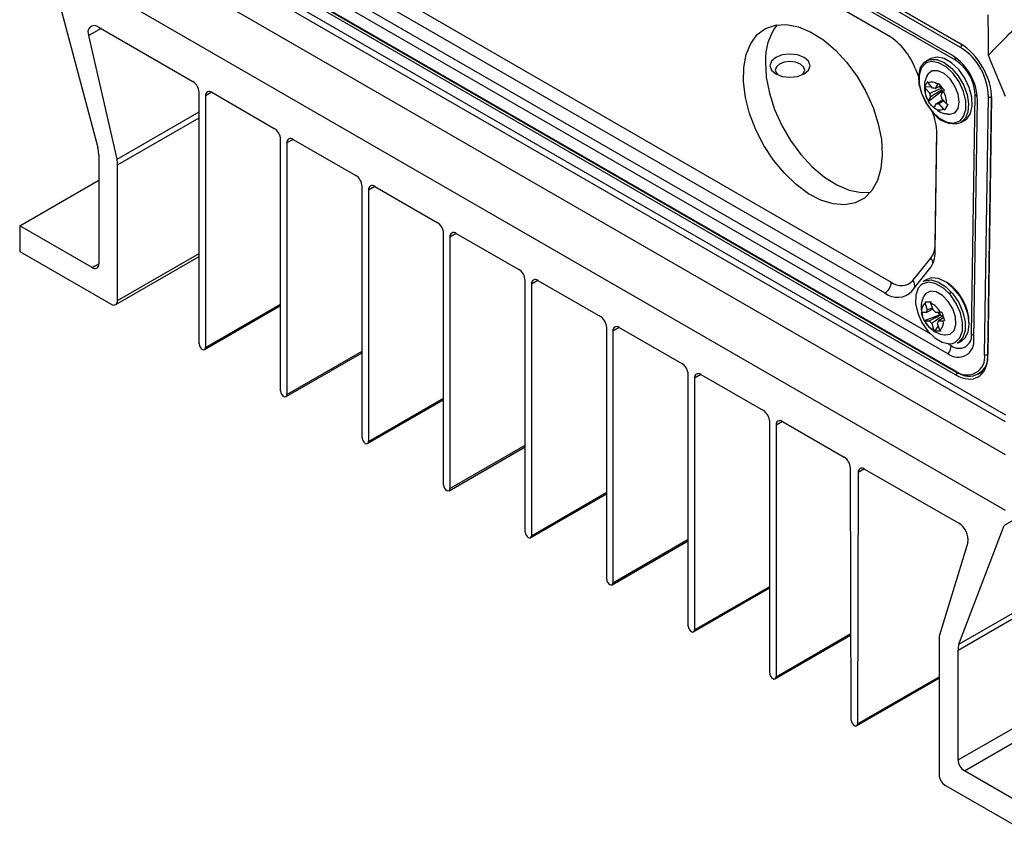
# Model space of a CAD drawing. Header units: millimetres. Extents: x -0.201 to 0.721, y -0.195 to 0.483.
# Tile 149 of 188: x 0.443 to 0.553, y 0.212 to 0.304. Entities that reach past the tile are written whole.
import ezdxf

# ---------------------------------------------------------------- set-up
doc = ezdxf.new("R2010")
doc.units = ezdxf.units.MM

msp = doc.modelspace()

# ---------------------------------------------------------------- linework, layer by layer
at = {"color": 7, "linetype": 'Continuous', "lineweight": 25}
for p, q in [((0.548256, 0.300468), (0.459868, 0.351492)), ((0.548263, 0.300882), (0.459874, 0.351905)), ((0.460045, 0.351794), (0.548433, 0.300771)), ((0.547355, 0.299546), (0.460726, 0.349554)), ((0.547698, 0.299029), (0.461069, 0.349038)), ((0.540219, 0.301772), (0.468501, 0.343172)), ((0.540633, 0.301505), (0.469196, 0.342743)), ((0.7172, 0.341638), (0.553151, 0.246935)), ((0.54807, 0.233649), (0.712118, 0.328353)), ((0.547975, 0.23298), (0.712024, 0.327683)), ((0.553278, 0.254857), (0.446628, 0.316422)), ((0.553278, 0.258538), (0.453005, 0.316422)), ((0.453712, 0.316823), (0.553278, 0.259347)), ((0.461644, 0.316477), (0.544776, 0.268488)), ((0.459325, 0.315253), (0.547714, 0.264229)), ((0.459377, 0.315134), (0.547765, 0.264111)), ((0.460226, 0.316175), (0.546856, 0.266167)), ((0.46879, 0.315589), (0.540507, 0.274189)), ((0.547975, 0.220694), (0.712024, 0.315397)), ((0.547708, 0.263816), (0.459319, 0.31484)), ((0.46807, 0.314371), (0.539788, 0.272971)), ((0.548682, 0.219469), (0.712731, 0.314172)), ((0.553278, 0.248626), (0.446443, 0.310298)), ((0.446631, 0.308425), (0.451713, 0.289272)), ((0.452087, 0.302585), (0.450719, 0.301795)), ((0.451734, 0.302788), (0.462339, 0.296666)), ((0.453866, 0.28797), (0.450719, 0.301795)), ((0.548433, 0.300771), (0.548439, 0.300774)), ((0.548433, 0.300771), (0.548564, 0.300692)), ((0.544869, 0.299204), (0.544445, 0.298967)), ((0.551606, 0.299016), (0.55137, 0.299588)), ((0.553277, 0.294957), (0.551606, 0.299016)), ((0.543188, 0.298106), (0.543574, 0.297137)), ((0.544617, 0.296496), (0.544593, 0.296643)), ((0.545127, 0.29591), (0.544617, 0.296496)), ((0.545793, 0.296439), (0.545675, 0.296316)), ((0.463047, 0.267272), (0.463047, 0.295441)), ((0.464461, 0.295441), (0.463754, 0.295033)), ((0.464461, 0.295441), (0.471461, 0.2914)), ((0.544265, 0.296062), (0.544975, 0.296084)), ((0.544265, 0.296062), (0.544289, 0.295915)), ((0.544289, 0.295915), (0.544799, 0.295329)), ((0.54466, 0.294433), (0.54604, 0.295509)), ((0.545675, 0.296316), (0.545418, 0.29586)), ((0.545418, 0.29586), (0.546104, 0.296209)), ((0.546086, 0.295891), (0.545893, 0.296113)), ((0.54604, 0.295509), (0.546137, 0.295682)), ((0.54604, 0.295509), (0.546193, 0.295333)), ((0.546068, 0.295113), (0.546326, 0.295568)), ((0.546326, 0.295568), (0.546443, 0.295691)), ((0.463754, 0.295033), (0.463754, 0.266864)), ((0.544895, 0.294934), (0.544637, 0.294478)), ((0.544637, 0.294478), (0.54466, 0.294433)), ((0.545288, 0.293731), (0.545545, 0.294186)), ((0.545545, 0.294186), (0.546255, 0.294613)), ((0.546408, 0.294535), (0.545836, 0.294137)), ((0.546674, 0.294132), (0.546164, 0.294718)), ((0.549481, 0.268383), (0.549882, 0.295158)), ((0.54974, 0.267832), (0.550141, 0.294608)), ((0.550953, 0.266099), (0.551384, 0.294923)), ((0.551734, 0.294918), (0.551303, 0.266094)), ((0.551305, 0.265894), (0.551736, 0.294722)), ((0.551734, 0.294918), (0.551735, 0.294918)), ((0.453866, 0.28797), (0.463047, 0.29327)), ((0.54531, 0.293686), (0.545288, 0.293731)), ((0.545836, 0.294137), (0.546346, 0.293551)), ((0.546346, 0.293551), (0.54651, 0.293481)), ((0.54651, 0.293481), (0.546816, 0.294071)), ((0.546838, 0.294062), (0.546674, 0.294132)), ((0.45393, 0.287337), (0.463047, 0.292599)), ((0.548289, 0.292066), (0.548714, 0.292302)), ((0.545399, 0.27837), (0.54559, 0.291177)), ((0.472168, 0.262006), (0.472168, 0.290175)), ((0.473583, 0.290175), (0.472875, 0.289767)), ((0.473582, 0.290175), (0.480583, 0.286134)), ((0.545399, 0.277568), (0.545597, 0.290831)), ((0.472875, 0.289767), (0.472875, 0.261598)), ((0.451808, 0.288493), (0.451808, 0.276228)), ((0.45393, 0.272125), (0.45393, 0.287337)), ((0.44297, 0.280493), (0.451808, 0.285595)), ((0.48129, 0.256741), (0.48129, 0.284909)), ((0.482704, 0.28491), (0.481997, 0.284501)), ((0.481997, 0.284501), (0.481997, 0.256332)), ((0.482704, 0.28491), (0.489704, 0.280868)), ((0.44297, 0.280493), (0.44297, 0.277635)), ((0.451083, 0.275809), (0.44297, 0.280493)), ((0.490412, 0.251475), (0.490412, 0.279644)), ((0.491826, 0.279644), (0.491119, 0.279235)), ((0.491119, 0.279235), (0.491119, 0.251067)), ((0.491826, 0.279644), (0.498826, 0.275603)), ((0.44297, 0.277635), (0.453223, 0.271716)), ((0.453723, 0.271667), (0.463047, 0.277049)), ((0.45393, 0.272125), (0.463047, 0.277388)), ((0.542929, 0.274352), (0.544943, 0.276873)), ((0.451083, 0.275809), (0.451808, 0.276228)), ((0.542815, 0.273176), (0.544829, 0.275696)), ((0.499533, 0.246209), (0.499533, 0.274378)), ((0.500948, 0.274378), (0.50024, 0.27397)), ((0.500947, 0.274378), (0.507948, 0.270337)), ((0.544499, 0.274497), (0.544075, 0.274261)), ((0.50024, 0.27397), (0.50024, 0.245801)), ((0.547171, 0.27295), (0.547003, 0.27295)), ((0.46365, 0.266635), (0.472168, 0.271553)), ((0.463754, 0.266864), (0.472168, 0.271722)), ((0.544309, 0.271988), (0.544285, 0.271811)), ((0.544285, 0.271811), (0.544532, 0.271069)), ((0.544309, 0.271988), (0.544958, 0.271939)), ((0.545161, 0.271165), (0.54443, 0.270786)), ((0.544532, 0.271069), (0.545098, 0.271314)), ((0.544942, 0.271816), (0.544966, 0.271992)), ((0.545189, 0.271074), (0.544942, 0.271816)), ((0.543916, 0.270783), (0.54389, 0.270821)), ((0.543905, 0.270829), (0.543997, 0.270358)), ((0.54443, 0.270786), (0.543916, 0.270783)), ((0.544206, 0.269874), (0.545839, 0.270506)), ((0.545992, 0.270797), (0.545478, 0.270794)), ((0.545742, 0.270796), (0.545839, 0.270506)), ((0.546423, 0.270227), (0.545793, 0.269847)), ((0.546034, 0.270507), (0.545839, 0.270506)), ((0.546157, 0.270837), (0.545992, 0.270797)), ((0.508655, 0.240943), (0.508655, 0.269112)), ((0.510069, 0.269112), (0.509362, 0.268704)), ((0.510069, 0.269112), (0.51707, 0.265071)), ((0.544206, 0.269874), (0.544231, 0.269836)), ((0.544223, 0.269876), (0.544231, 0.269859)), ((0.544231, 0.269836), (0.544746, 0.26984)), ((0.545035, 0.26956), (0.545282, 0.268818)), ((0.545397, 0.268719), (0.545778, 0.269304)), ((0.545938, 0.268822), (0.545691, 0.269564)), ((0.545793, 0.269847), (0.546308, 0.269851)), ((0.546308, 0.269851), (0.546473, 0.26989)), ((0.509362, 0.268704), (0.509362, 0.240535)), ((0.545282, 0.268818), (0.545397, 0.268719)), ((0.546054, 0.268724), (0.545938, 0.268822)), ((0.546851, 0.26729), (0.54722, 0.267077)), ((0.54792, 0.26736), (0.548344, 0.267596)), ((0.472772, 0.261369), (0.48129, 0.266287)), ((0.472875, 0.261598), (0.48129, 0.266456)), ((0.551303, 0.266094), (0.551308, 0.266096)), ((0.517777, 0.235677), (0.517777, 0.263846)), ((0.519191, 0.263846), (0.518484, 0.263438)), ((0.518484, 0.263438), (0.518484, 0.235269)), ((0.519191, 0.263846), (0.526191, 0.259805)), ((0.548064, 0.264022), (0.547708, 0.263816)), ((0.550225, 0.263865), (0.550866, 0.264205)), ((0.481997, 0.256332), (0.490412, 0.26119)), ((0.481893, 0.256103), (0.490412, 0.261021)), ((0.526898, 0.230411), (0.526898, 0.25858)), ((0.528313, 0.25858), (0.527605, 0.258172)), ((0.527605, 0.258172), (0.527605, 0.230003)), ((0.528313, 0.25858), (0.535226, 0.254589)), ((0.491015, 0.250838), (0.499533, 0.255755)), ((0.491119, 0.251067), (0.499533, 0.255924)), ((0.536019, 0.225145), (0.535934, 0.253367)), ((0.536813, 0.252859), (0.536728, 0.224735)), ((0.537518, 0.253266), (0.536813, 0.252859)), ((0.537521, 0.253265), (0.548056, 0.247183)), ((0.500137, 0.245572), (0.508655, 0.250489)), ((0.50024, 0.245801), (0.508655, 0.250658)), ((0.54807, 0.233649), (0.553151, 0.246935)), ((0.509258, 0.240306), (0.517777, 0.245223)), ((0.509362, 0.240535), (0.517777, 0.245393)), ((0.549072, 0.245019), (0.545896, 0.234645)), ((0.51838, 0.23504), (0.526898, 0.239958)), ((0.518484, 0.235269), (0.526898, 0.240127)), ((0.527605, 0.230003), (0.535989, 0.234843)), ((0.527502, 0.229774), (0.53599, 0.234674)), ((0.545854, 0.234272), (0.545854, 0.21906)), ((0.547975, 0.220694), (0.547975, 0.23298)), ((0.536625, 0.224508), (0.545854, 0.229835)), ((0.536728, 0.224735), (0.545854, 0.230003)), ((0.536375, 0.224533), (0.536372, 0.224534)), ((0.556814, 0.214775), (0.548682, 0.219469)), ((0.546561, 0.217836), (0.556814, 0.211917))]:
    msp.add_line(p, q, dxfattribs=at)
at = {"color": 7, "linetype": 'Continuous', "lineweight": 25, "flags": 128}
for points in [[(0.539499, 0.28845), (0.53935, 0.286905), (0.538956, 0.285553), (0.538329, 0.284439), (0.53749, 0.283599), (0.536465, 0.283058), (0.535288, 0.282835), (0.533996, 0.282937), (0.532631, 0.28336), (0.531237, 0.284092), (0.529858, 0.285107), (0.52854, 0.286375), (0.527323, 0.287853), (0.526248, 0.289495), (0.525349, 0.291248), (0.524655, 0.293055), (0.524187, 0.294858), (0.523962, 0.2966), (0.523987, 0.298224), (0.52426, 0.299678), (0.524772, 0.300916), (0.525508, 0.301897), (0.526444, 0.302591), (0.527549, 0.302974), (0.528789, 0.303035), (0.530123, 0.302771), (0.531508, 0.302192), (0.5329, 0.301314), (0.534254, 0.300168), (0.535527, 0.29879), (0.536677, 0.297223), (0.537668, 0.295519), (0.538468, 0.293732), (0.539051, 0.29192), (0.539399, 0.29014), (0.539499, 0.28845)], [(0.527574, 0.299339), (0.527087, 0.298918), (0.526915, 0.29842), (0.527087, 0.297923), (0.527574, 0.297502), (0.528304, 0.29722), (0.529165, 0.297122), (0.530026, 0.297221), (0.530756, 0.297502), (0.531244, 0.297923), (0.531415, 0.298421), (0.531244, 0.298918), (0.530756, 0.299339), (0.530026, 0.299621), (0.529165, 0.299719), (0.528304, 0.29962), (0.527574, 0.299339)], [(0.526418, 0.298809), (0.526518, 0.297119), (0.526866, 0.295339), (0.527449, 0.293527), (0.528249, 0.29174), (0.52924, 0.290036), (0.530391, 0.288469), (0.531663, 0.287091), (0.533017, 0.285944), (0.534409, 0.285067), (0.535794, 0.284488), (0.537128, 0.284224), (0.538182, 0.284254)], [(0.527999, 0.298604), (0.527641, 0.298295), (0.527515, 0.297931), (0.527641, 0.297566), (0.527819, 0.29738)], [(0.530512, 0.29738), (0.53069, 0.297566), (0.530815, 0.297931), (0.53069, 0.298295), (0.530332, 0.298604), (0.529797, 0.298811), (0.529165, 0.298883), (0.528534, 0.298811), (0.527999, 0.298604)], [(0.545108, 0.293289), (0.544429, 0.294233), (0.543922, 0.295291), (0.543632, 0.296369), (0.543586, 0.297371), (0.543786, 0.298209), (0.544216, 0.298807), (0.544445, 0.298967)], [(0.544529, 0.298776), (0.544343, 0.29868), (0.543858, 0.298159), (0.543605, 0.297373), (0.543608, 0.296397), (0.543867, 0.295326), (0.544357, 0.294267), (0.54503, 0.293323)], [(0.544445, 0.298967), (0.544837, 0.299113), (0.545593, 0.2991), (0.546419, 0.298768), (0.54724, 0.298147), (0.547983, 0.297292), (0.548583, 0.29628), (0.548986, 0.2952), (0.549156, 0.294148), (0.549078, 0.293217), (0.54876, 0.292491), (0.548289, 0.292066)], [(0.548204, 0.292262), (0.548593, 0.292716), (0.548847, 0.293503), (0.548843, 0.294479), (0.548584, 0.295549), (0.548094, 0.296608), (0.547421, 0.297553), (0.546631, 0.29829), (0.545801, 0.298749), (0.545013, 0.298883), (0.544529, 0.298776)], [(0.54805, 0.297981), (0.547259, 0.298727), (0.546426, 0.299209), (0.545626, 0.299383), (0.54493, 0.299235), (0.544869, 0.299204)], [(0.547078, 0.296946), (0.54641, 0.297546), (0.545718, 0.297861), (0.545094, 0.297848), (0.544623, 0.29751), (0.544491, 0.29729)], [(0.548714, 0.292302), (0.548942, 0.292462), (0.549372, 0.293061), (0.549572, 0.293898), (0.549526, 0.294901), (0.549236, 0.295979), (0.548729, 0.297037), (0.54805, 0.297981)], [(0.546886, 0.292988), (0.54706, 0.292979), (0.547617, 0.293158), (0.547986, 0.293644), (0.548117, 0.294372), (0.547993, 0.295245), (0.547631, 0.296143), (0.547078, 0.296946)], [(0.546137, 0.295682), (0.546187, 0.295555), (0.546249, 0.295433)], [(0.54503, 0.293323), (0.545821, 0.292585), (0.54665, 0.292127), (0.547438, 0.291993), (0.548108, 0.292196), (0.548204, 0.292262)], [(0.544075, 0.274261), (0.544258, 0.274346), (0.54498, 0.274432), (0.545792, 0.274196), (0.546622, 0.27366), (0.547397, 0.27287), (0.548047, 0.271897), (0.548516, 0.270828)], [(0.548344, 0.267596), (0.548727, 0.267911), (0.54909, 0.26859), (0.549215, 0.269487), (0.549092, 0.270523), (0.548731, 0.271605), (0.548166, 0.272638), (0.547445, 0.273529), (0.546634, 0.274199), (0.545803, 0.27459), (0.545028, 0.274666), (0.544499, 0.274497)], [(0.543843, 0.27388), (0.543522, 0.27351), (0.543247, 0.272744), (0.543227, 0.271781), (0.543465, 0.270715), (0.543937, 0.26965), (0.544596, 0.268692), (0.545379, 0.267933), (0.546208, 0.267448), (0.547003, 0.267285), (0.547351, 0.267327)], [(0.548247, 0.270748), (0.547775, 0.271812), (0.547115, 0.272771), (0.546333, 0.27353), (0.545503, 0.274015), (0.544708, 0.274178), (0.544025, 0.274004), (0.543843, 0.27388)], [(0.546517, 0.268282), (0.54711, 0.26837), (0.547537, 0.268776), (0.547737, 0.269447), (0.547683, 0.270291), (0.547382, 0.271195), (0.546875, 0.272036), (0.54623, 0.272701), (0.545535, 0.273099), (0.544883, 0.273178), (0.544363, 0.272927), (0.544116, 0.272573)], [(0.547351, 0.267327), (0.547686, 0.267458), (0.54819, 0.267953), (0.548465, 0.268719), (0.548484, 0.269682), (0.548247, 0.270748)], [(0.548516, 0.270828), (0.54876, 0.269757), (0.548759, 0.268779), (0.548512, 0.267983), (0.548043, 0.267437), (0.54792, 0.26736)]]:
    msp.add_lwpolyline(points, dxfattribs=at)
at = {"color": 7, "linetype": 'Continuous', "lineweight": 25}
for centre, radius, start, end in [((0.532821, 0.299103), 0.006410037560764, 142.505078, 182.633072), ((0.451334, 0.302181), 0.0007269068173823, 56.673178, 212.097076), ((0.536187, 0.295472), 0.0074805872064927, 20.621829, 57.384625), ((0.548641, 0.300447), 0.0003851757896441, 122.652403, 176.771511), ((0.544571, 0.294735), 0.0068160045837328, 1.58413, 57.267566), ((0.544074, 0.29444), 0.0060692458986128, 1.58413, 57.267566), ((0.547063, 0.299064), 0.0006356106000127, 356.897686, 30.151121), ((0.545125, 0.295027), 0.0047580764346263, 1.58413, 57.267566), ((0.461511, 0.295371), 0.0015368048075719, 2.605478, 57.394522), ((0.545016, 0.295639), 0.0009450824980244, 45.741445, 114.929902), ((0.464185, 0.295103), 0.0004367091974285, 50.796715, 189.214037), ((0.546587, 0.295712), 0.0023072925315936, 174.947785, 212.305277), ((0.546145, 0.295446), 0.0013515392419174, 184.979426, 202.273636), ((0.545188, 0.295388), 0.0005252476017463, 64.020254, 96.651093), ((0.547267, 0.296066), 0.0011934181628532, 188.443296, 198.809766), ((0.544375, 0.294335), 0.0023072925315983, 354.947785, 32.305277), ((0.545775, 0.294658), 0.0005252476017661, 244.020254, 276.651093), ((0.544818, 0.2946), 0.001351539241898, 4.979426, 22.273636), ((0.54959, 0.294603), 0.0006269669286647, 29.922158, 62.257521), ((0.551564, 0.29527), 0.00039130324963, 242.534294, 295.740101), ((0.539004, 0.290794), 0.0065930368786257, 0.326953, 22.565407), ((0.547466, 0.294672), 0.0027334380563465, 210.407704, 287.540215), ((0.545947, 0.294408), 0.000945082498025, 225.741445, 294.929902), ((0.470633, 0.290105), 0.0015368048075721, 2.605478, 57.394522), ((0.473306, 0.289837), 0.0004367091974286, 50.796715, 189.214037), ((0.448342, 0.288467), 0.0034660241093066, 0.441701, 13.443369), ((0.450577, 0.287318), 0.0033529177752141, 0.310514, 11.207467), ((0.479755, 0.28484), 0.0015368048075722, 2.605478, 57.394522), ((0.482428, 0.284571), 0.0004367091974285, 50.796715, 189.214037), ((0.488876, 0.279574), 0.0015368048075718, 2.605478, 57.394522), ((0.49155, 0.279305), 0.0004367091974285, 50.796715, 189.214037), ((0.542955, 0.278296), 0.0024444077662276, 324.390073, 1.742834), ((0.542345, 0.277475), 0.0030555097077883, 324.390073, 1.742834), ((0.544169, 0.276256), 0.000989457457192, 0.71234, 38.570508), ((0.451366, 0.276156), 0.0004477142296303, 230.798269, 9.214288), ((0.497998, 0.274308), 0.0015368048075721, 2.605478, 57.394522), ((0.500671, 0.27404), 0.0004367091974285, 50.796715, 189.214037), ((0.541628, 0.275603), 0.0018046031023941, 231.607144, 316.132165), ((0.542231, 0.273767), 0.0009108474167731, 346.376709, 39.97236), ((0.538973, 0.274274), 0.0015363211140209, 302.022403, 356.824049), ((0.543675, 0.269516), 0.0055393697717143, 0.579254, 57.667803), ((0.541189, 0.274739), 0.0022557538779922, 231.607144, 316.132165), ((0.453499, 0.272055), 0.0004367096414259, 230.796379, 9.213985), ((0.544878, 0.271018), 0.0009903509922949, 126.772286, 193.73825), ((0.544983, 0.270748), 0.0005535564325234, 144.506513, 176.004023), ((0.543992, 0.269785), 0.0022419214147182, 26.841564, 64.940696), ((0.54443, 0.270003), 0.0013125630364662, 37.072733, 54.709527), ((0.50712, 0.269042), 0.0015368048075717, 2.605478, 57.394522), ((0.54711, 0.27143), 0.001417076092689, 206.54335, 220.616829), ((0.546914, 0.271261), 0.0011589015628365, 220.605277, 231.176982), ((0.509793, 0.268774), 0.0004367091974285, 50.796715, 189.214037), ((0.546231, 0.270848), 0.0022419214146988, 206.841564, 244.940696), ((0.545793, 0.270631), 0.0013125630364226, 217.072733, 234.709527), ((0.545241, 0.269886), 0.0005535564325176, 324.506513, 356.004023), ((0.545346, 0.269615), 0.0009903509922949, 306.772286, 13.73825), ((0.547968, 0.267571), 0.0017912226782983, 231.630619, 8.368886), ((0.548092, 0.268178), 0.0014042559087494, 231.630619, 8.368886), ((0.549219, 0.267861), 0.0005834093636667, 25.940571, 63.369526), ((0.463814, 0.267307), 0.0007684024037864, 182.605478, 237.394522), ((0.463538, 0.266829), 0.0002183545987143, 230.796715, 9.214037), ((0.545674, 0.267168), 0.0015482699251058, 319.736138, 356.648999), ((0.548962, 0.265806), 0.0020116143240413, 231.630619, 8.368886), ((0.549202, 0.265785), 0.0021233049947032, 231.630619, 8.368886), ((0.551133, 0.266446), 0.0003913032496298, 242.534294, 295.740101), ((0.516241, 0.263776), 0.0015368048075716, 2.605478, 57.394522), ((0.518915, 0.263508), 0.0004367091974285, 50.796715, 189.214037), ((0.547838, 0.264213), 0.0001255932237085, 172.805579, 234.551351), ((0.547817, 0.264221), 0.0001216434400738, 244.97694, 303.628647), ((0.472936, 0.262041), 0.000768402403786, 182.605478, 237.394522), ((0.47266, 0.261563), 0.0002183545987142, 230.796715, 9.214037), ((0.525363, 0.25851), 0.0015368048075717, 2.605478, 57.394522), ((0.528036, 0.258242), 0.0004367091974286, 50.796715, 189.214037), ((0.482058, 0.256776), 0.0007684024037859, 182.605478, 237.394522), ((0.481781, 0.256297), 0.0002183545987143, 230.796715, 9.214037), ((0.534398, 0.253294), 0.0015376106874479, 2.730632, 57.384844), ((0.537245, 0.252927), 0.0004363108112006, 50.7488, 188.915561), ((0.491179, 0.25151), 0.0007684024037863, 182.605478, 237.394522), ((0.490903, 0.251032), 0.0002183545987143, 230.796715, 9.214037), ((0.546943, 0.24534), 0.0021534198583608, 351.439928, 58.859225), ((0.500301, 0.246244), 0.0007684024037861, 182.605478, 237.394522), ((0.500025, 0.245766), 0.0002183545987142, 230.796715, 9.214037), ((0.509423, 0.240978), 0.0007684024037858, 182.605478, 237.394522), ((0.509147, 0.2405), 0.0002183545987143, 230.796715, 9.214037), ((0.518544, 0.235712), 0.0007684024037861, 182.605478, 237.394522), ((0.518268, 0.235234), 0.0002183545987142, 230.796715, 9.214037), ((0.547404, 0.234284), 0.0015504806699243, 166.533613, 180.44726), ((0.550197, 0.233007), 0.0022226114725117, 163.187638, 180.688329), ((0.527666, 0.230446), 0.0007684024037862, 182.605478, 237.394522), ((0.52739, 0.229968), 0.0002183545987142, 230.796715, 9.214037), ((0.536787, 0.225182), 0.000768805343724, 182.730632, 237.384844), ((0.536513, 0.224701), 0.0002181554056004, 230.7488, 8.915561), ((0.54951, 0.220764), 0.0015367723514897, 182.601787, 237.39623), ((0.547389, 0.21913), 0.0015367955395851, 182.605367, 237.395951)]:
    msp.add_arc(centre, radius, start, end, dxfattribs=at)
for centre, start_param, end_param in [((0.548201, 0.296763), 3.936130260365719, 5.506926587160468), ((0.547769, 0.267935), 2.365333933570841, 3.936130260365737)]:
    msp.add_ellipse(centre, major_axis=(-0.002433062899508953, 0.004368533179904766), ratio=0.587367, start_param=start_param, end_param=end_param, dxfattribs=at)
for points, knots in [([(0.551370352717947, 0.2995876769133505), (0.5514161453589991, 0.2996347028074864), (0.551645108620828, 0.299869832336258), (0.5526069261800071, 0.3008566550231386), (0.5549927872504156, 0.3032905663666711), (0.5586779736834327, 0.3069998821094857), (0.5620026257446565, 0.3102885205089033), (0.5638521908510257, 0.3120953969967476), (0.5642154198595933, 0.3124502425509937)], [0, 0, 0, 0, 0.010772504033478, 0.0538625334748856, 0.226223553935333, 0.5709513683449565, 0.9157407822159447, 1, 1, 1, 1]), ([(0.551370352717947, 0.2995876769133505), (0.5513747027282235, 0.3003358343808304), (0.5513834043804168, 0.3018324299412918), (0.5513549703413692, 0.3033493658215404), (0.5513407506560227, 0.3041079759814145)], [0, 0, 0, 0, 0.4999062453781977, 1, 1, 1, 1]), ([(0.5445119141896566, 0.2972749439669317), (0.5444668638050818, 0.2971955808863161), (0.5442957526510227, 0.2968941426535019), (0.5441934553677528, 0.2962885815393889), (0.5442317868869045, 0.2955301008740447), (0.5443384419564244, 0.2949980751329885), (0.5444850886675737, 0.2947697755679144), (0.5444897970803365, 0.2947624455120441)], [0, 0, 0, 0, 0.1050673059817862, 0.399068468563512, 0.6870861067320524, 0.9899532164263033, 1, 1, 1, 1]), ([(0.5442646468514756, 0.296062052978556), (0.5442818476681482, 0.2961132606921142), (0.5443163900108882, 0.2962160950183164), (0.5443945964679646, 0.2963655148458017), (0.5444856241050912, 0.2965082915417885), (0.5445570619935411, 0.2965979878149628), (0.5445928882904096, 0.2966429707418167)], [0, 0, 0, 0, 0.267711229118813, 0.5376124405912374, 0.7681113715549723, 1, 1, 1, 1]), ([(0.5457927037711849, 0.2964386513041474), (0.5458440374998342, 0.2963709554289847), (0.5459471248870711, 0.2962350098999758), (0.5461112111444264, 0.2960417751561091), (0.5462763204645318, 0.2958596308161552), (0.546387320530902, 0.2957473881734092), (0.5464429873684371, 0.2956910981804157)], [0, 0, 0, 0, 0.2677112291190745, 0.5376124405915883, 0.7681113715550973, 1, 1, 1, 1]), ([(0.5447988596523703, 0.2953288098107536), (0.545187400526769, 0.2954993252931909), (0.5456160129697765, 0.2956874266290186), (0.546045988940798, 0.295873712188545), (0.5460861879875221, 0.2958911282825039)], [0, 0, 0, 0, 0.9065086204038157, 1, 1, 1, 1]), ([(0.5461369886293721, 0.2956815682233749), (0.5460982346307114, 0.2956581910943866), (0.5456837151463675, 0.2954081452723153), (0.5452698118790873, 0.2951593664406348), (0.5448946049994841, 0.2949338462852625)], [0, 0, 0, 0, 0.0934913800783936, 1, 1, 1, 1]), ([(0.5453098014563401, 0.2936855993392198), (0.5452419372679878, 0.2937440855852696), (0.5451056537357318, 0.2938615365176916), (0.5449328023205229, 0.2940498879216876), (0.5447822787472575, 0.2942401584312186), (0.5447005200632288, 0.294368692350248), (0.5446595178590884, 0.2944331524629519)], [0, 0, 0, 0, 0.2677112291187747, 0.5376124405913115, 0.7681113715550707, 1, 1, 1, 1]), ([(0.5456398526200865, 0.2934302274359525), (0.545889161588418, 0.2932896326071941), (0.5462799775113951, 0.2930692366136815), (0.5467235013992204, 0.2930335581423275), (0.5468840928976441, 0.2930206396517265)], [0, 0, 0, 0, 0.6379191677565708, 1, 1, 1, 1]), ([(0.54683785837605, 0.2940621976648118), (0.5468041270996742, 0.2940017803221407), (0.5467363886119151, 0.2938804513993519), (0.5466494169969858, 0.2937261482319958), (0.546572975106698, 0.2935914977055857), (0.5465307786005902, 0.2935180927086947), (0.5465096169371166, 0.2934812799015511)], [0, 0, 0, 0, 0.26771122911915, 0.5376124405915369, 0.7681113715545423, 1, 1, 1, 1]), ([(0.5441147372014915, 0.2725477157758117), (0.5440305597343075, 0.2723288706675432), (0.5438565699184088, 0.2718765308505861), (0.5438042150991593, 0.2712746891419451), (0.5438825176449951, 0.2709298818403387), (0.5439053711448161, 0.2708292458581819)], [0, 0, 0, 0, 0.398933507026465, 0.8245718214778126, 0.9999999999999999, 0.9999999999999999, 0.9999999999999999, 0.9999999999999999]), ([(0.5443089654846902, 0.271987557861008), (0.5443572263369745, 0.2719887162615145), (0.5444541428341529, 0.2719910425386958), (0.5446179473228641, 0.2719926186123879), (0.5447878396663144, 0.2719930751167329), (0.5449062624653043, 0.2719924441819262), (0.544965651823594, 0.2719921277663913)], [0, 0, 0, 0, 0.2677112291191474, 0.5376124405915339, 0.7681113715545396, 1, 1, 1, 1]), ([(0.5442055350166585, 0.2698744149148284), (0.5441655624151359, 0.2699538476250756), (0.5440852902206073, 0.2701133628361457), (0.5439977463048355, 0.2703547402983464), (0.5439310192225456, 0.2705909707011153), (0.5439038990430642, 0.2707442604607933), (0.5438902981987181, 0.2708211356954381)], [0, 0, 0, 0, 0.2677112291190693, 0.5376124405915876, 0.7681113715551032, 1, 1, 1, 1]), ([(0.54474569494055, 0.2698397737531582), (0.545134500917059, 0.2700414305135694), (0.5455634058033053, 0.2702638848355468), (0.5459936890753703, 0.2704862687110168), (0.5460339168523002, 0.2705070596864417)], [0, 0, 0, 0, 0.9065086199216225, 1, 1, 1, 1]), ([(0.5461872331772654, 0.2703584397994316), (0.5461513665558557, 0.2703334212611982), (0.5457677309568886, 0.2700658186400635), (0.5453832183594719, 0.2698003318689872), (0.5450346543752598, 0.2695596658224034)], [0, 0, 0, 0, 0.0934913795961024, 1, 1, 1, 1]), ([(0.5461573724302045, 0.270836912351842), (0.546180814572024, 0.2707482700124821), (0.5462278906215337, 0.2705702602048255), (0.5463066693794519, 0.2703239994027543), (0.5463879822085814, 0.270095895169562), (0.5464443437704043, 0.2699588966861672), (0.5464726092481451, 0.2698901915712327)], [0, 0, 0, 0, 0.2677112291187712, 0.537612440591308, 0.7681113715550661, 1, 1, 1, 1]), ([(0.5442310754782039, 0.2698590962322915), (0.5442545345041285, 0.2698065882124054), (0.5444031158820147, 0.2694740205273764), (0.544862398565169, 0.2689829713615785), (0.5455932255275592, 0.2685149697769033), (0.5461712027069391, 0.2682872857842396), (0.5464817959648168, 0.2682930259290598), (0.5465078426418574, 0.2682935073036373)], [0, 0, 0, 0, 0.0599388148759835, 0.3796317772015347, 0.6761132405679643, 0.9728385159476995, 0.9999999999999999, 0.9999999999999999, 0.9999999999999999, 0.9999999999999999]), ([(0.5460539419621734, 0.2687237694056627), (0.5459891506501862, 0.2687134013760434), (0.5458590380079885, 0.2686925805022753), (0.545686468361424, 0.2686861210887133), (0.5455311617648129, 0.2686937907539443), (0.545441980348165, 0.2687107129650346), (0.5453972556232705, 0.26871919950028)], [0, 0, 0, 0, 0.2677112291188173, 0.5376124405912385, 0.7681113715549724, 1, 1, 1, 1])]:
    msp.add_open_spline(points, degree=3, knots=knots, dxfattribs=at)

doc.saveas('drawing.dxf')
